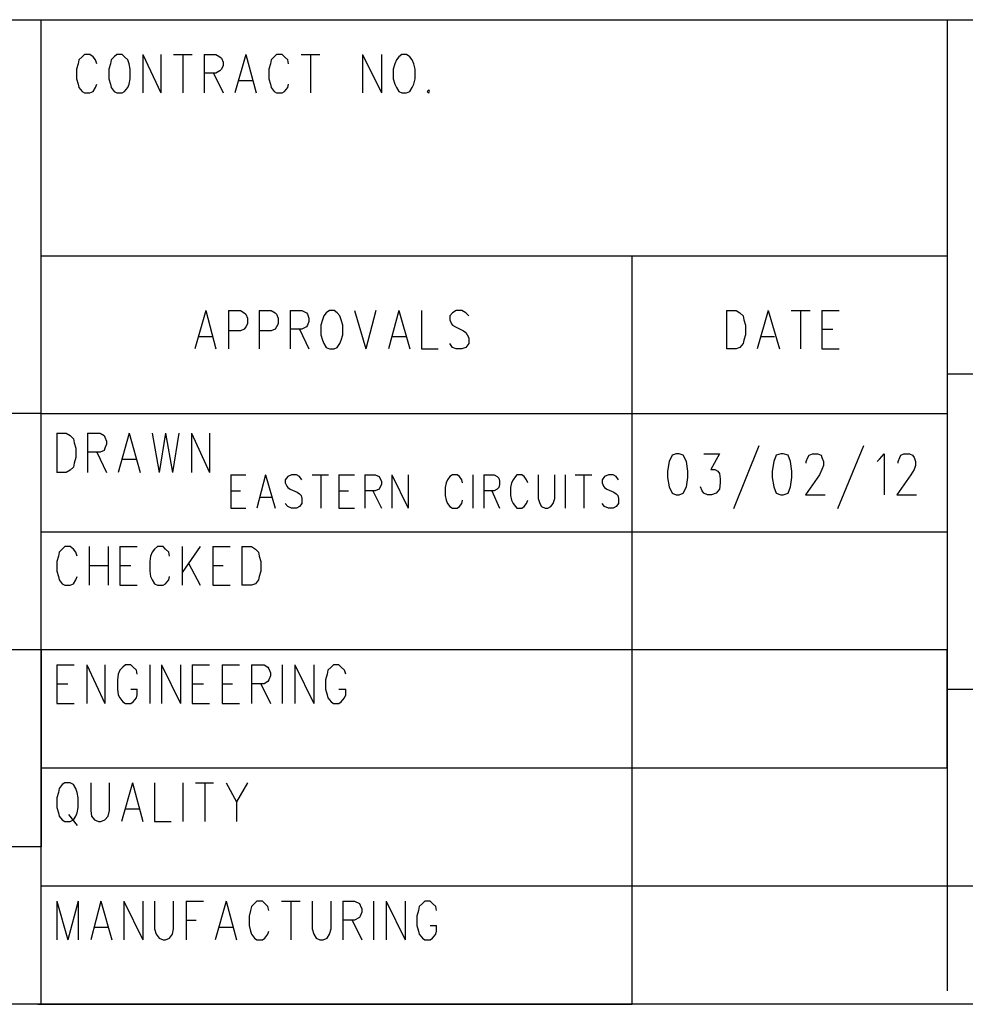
# Model space of a CAD drawing. Extents: x 12 to 27.9, y 10.8 to 21.2.
# Tile 2 of 8: x 24.3 to 25.5, y 10.8 to 12. Entities that reach past the tile are written whole.
import ezdxf

# ---------------------------------------------------------------- set-up
doc = ezdxf.new("R2010")
doc.units = 0
doc.layers.add('ASSYDWGBOT_pho', color=1, linetype='CONTINUOUS')

msp = doc.modelspace()

# ---------------------------------------------------------------- linework, layer by layer
at = {"layer": 'ASSYDWGBOT_pho'}
for points in [[(23.23, 12.049), (27.934, 12.049)], [(24.284, 10.799), (24.284, 12.049)], [(25.434, 12.049), (25.434, 10.816)], [(24.336, 12.002), (24.332, 11.998)], [(24.339, 12.005), (24.336, 12.002)], [(24.346, 12.005), (24.339, 12.005)], [(24.35, 12.002), (24.346, 12.005)], [(24.353, 11.998), (24.35, 12.002)], [(24.377, 12.002), (24.373, 11.998)], [(24.38, 12.005), (24.377, 12.002)], [(24.387, 12.005), (24.38, 12.005)], [(24.39, 12.002), (24.387, 12.005)], [(24.394, 11.998), (24.39, 12.002)], [(24.413, 12.005), (24.413, 11.956)], [(24.413, 12.005), (24.436, 11.956)], [(24.436, 12.005), (24.436, 11.956)], [(24.452, 12.005), (24.476, 12.005)], [(24.464, 12.005), (24.464, 11.956)], [(24.491, 12.005), (24.491, 11.956)], [(24.491, 12.005), (24.506, 12.005)], [(24.506, 12.005), (24.511, 12.002)], [(24.511, 12.002), (24.513, 12)], [(24.513, 12), (24.515, 11.995)], [(24.544, 12.005), (24.53, 11.956)], [(24.544, 12.005), (24.557, 11.956)], [(24.58, 12.002), (24.576, 11.998)], [(24.583, 12.005), (24.58, 12.002)], [(24.59, 12.005), (24.583, 12.005)], [(24.593, 12.002), (24.59, 12.005)], [(24.597, 11.998), (24.593, 12.002)], [(24.614, 12.005), (24.638, 12.005)], [(24.626, 12.005), (24.626, 11.956)], [(24.692, 12.005), (24.692, 11.956)], [(24.692, 12.005), (24.716, 11.956)], [(24.716, 12.005), (24.716, 11.956)], [(24.738, 12.002), (24.735, 11.998)], [(24.742, 12.005), (24.738, 12.002)], [(24.748, 12.005), (24.742, 12.005)], [(24.752, 12.002), (24.748, 12.005)], [(24.755, 11.998), (24.752, 12.002)], [(24.331, 11.993), (24.329, 11.986)], [(24.332, 11.998), (24.331, 11.993)], [(24.355, 11.993), (24.353, 11.998)], [(24.372, 11.993), (24.37, 11.986)], [(24.373, 11.998), (24.372, 11.993)], [(24.396, 11.993), (24.394, 11.998)], [(24.397, 11.986), (24.396, 11.993)], [(24.515, 11.991), (24.513, 11.986)], [(24.515, 11.995), (24.515, 11.991)], [(24.575, 11.993), (24.573, 11.986)], [(24.576, 11.998), (24.575, 11.993)], [(24.598, 11.993), (24.597, 11.998)], [(24.733, 11.993), (24.731, 11.986)], [(24.735, 11.998), (24.733, 11.993)], [(24.757, 11.993), (24.755, 11.998)], [(24.759, 11.986), (24.757, 11.993)], [(24.329, 11.986), (24.329, 11.974)], [(24.37, 11.986), (24.37, 11.974)], [(24.397, 11.974), (24.397, 11.986)], [(24.506, 11.981), (24.491, 11.981)], [(24.503, 11.981), (24.515, 11.956)], [(24.511, 11.984), (24.506, 11.981)], [(24.513, 11.986), (24.511, 11.984)], [(24.573, 11.986), (24.573, 11.974)], [(24.731, 11.986), (24.731, 11.974)], [(24.759, 11.974), (24.759, 11.986)], [(24.329, 11.974), (24.331, 11.967)], [(24.331, 11.967), (24.332, 11.963)], [(24.332, 11.963), (24.336, 11.958)], [(24.35, 11.958), (24.353, 11.963)], [(24.353, 11.963), (24.355, 11.967)], [(24.37, 11.974), (24.372, 11.967)], [(24.372, 11.967), (24.373, 11.963)], [(24.373, 11.963), (24.377, 11.958)], [(24.39, 11.958), (24.394, 11.963)], [(24.394, 11.963), (24.396, 11.967)], [(24.396, 11.967), (24.397, 11.974)], [(24.535, 11.972), (24.552, 11.972)], [(24.573, 11.974), (24.575, 11.967)], [(24.575, 11.967), (24.576, 11.963)], [(24.576, 11.963), (24.58, 11.958)], [(24.593, 11.958), (24.597, 11.963)], [(24.597, 11.963), (24.598, 11.967)], [(24.731, 11.974), (24.733, 11.967)], [(24.733, 11.967), (24.735, 11.963)], [(24.735, 11.963), (24.738, 11.958)], [(24.752, 11.958), (24.755, 11.963)], [(24.755, 11.963), (24.757, 11.967)], [(24.757, 11.967), (24.759, 11.974)], [(24.336, 11.958), (24.339, 11.956)], [(24.339, 11.956), (24.346, 11.956)], [(24.346, 11.956), (24.35, 11.958)], [(24.377, 11.958), (24.38, 11.956)], [(24.38, 11.956), (24.387, 11.956)], [(24.387, 11.956), (24.39, 11.958)], [(24.58, 11.958), (24.583, 11.956)], [(24.583, 11.956), (24.59, 11.956)], [(24.59, 11.956), (24.593, 11.958)], [(24.738, 11.958), (24.742, 11.956)], [(24.742, 11.956), (24.748, 11.956)], [(24.748, 11.956), (24.752, 11.958)], [(24.776, 11.96), (24.774, 11.958)], [(24.774, 11.958), (24.776, 11.956)], [(24.777, 11.958), (24.776, 11.96)], [(24.776, 11.956), (24.777, 11.958)], [(24.284, 11.749), (25.434, 11.749)], [(25.034, 10.799), (25.034, 11.749)], [(24.493, 11.68), (24.479, 11.631)], [(24.493, 11.68), (24.506, 11.631)], [(24.522, 11.68), (24.522, 11.631)], [(24.522, 11.68), (24.537, 11.68)], [(24.537, 11.68), (24.542, 11.677)], [(24.542, 11.677), (24.544, 11.675)], [(24.544, 11.675), (24.546, 11.67)], [(24.561, 11.68), (24.561, 11.631)], [(24.561, 11.68), (24.576, 11.68)], [(24.576, 11.68), (24.581, 11.677)], [(24.581, 11.677), (24.583, 11.675)], [(24.583, 11.675), (24.585, 11.67)], [(24.6, 11.68), (24.6, 11.631)], [(24.6, 11.68), (24.615, 11.68)], [(24.615, 11.68), (24.621, 11.677)], [(24.621, 11.677), (24.622, 11.675)], [(24.622, 11.675), (24.624, 11.67)], [(24.646, 11.677), (24.643, 11.673)], [(24.65, 11.68), (24.646, 11.677)], [(24.656, 11.68), (24.65, 11.68)], [(24.66, 11.677), (24.656, 11.68)], [(24.663, 11.673), (24.66, 11.677)], [(24.682, 11.68), (24.696, 11.631)], [(24.709, 11.68), (24.696, 11.631)], [(24.738, 11.68), (24.725, 11.631)], [(24.738, 11.68), (24.752, 11.631)], [(24.767, 11.68), (24.767, 11.631)], [(24.806, 11.677), (24.803, 11.673)], [(24.811, 11.68), (24.806, 11.677)], [(24.818, 11.68), (24.811, 11.68)], [(24.823, 11.677), (24.818, 11.68)], [(24.827, 11.673), (24.823, 11.677)], [(25.154, 11.68), (25.154, 11.631)], [(25.154, 11.68), (25.166, 11.68)], [(25.166, 11.68), (25.171, 11.677)], [(25.171, 11.677), (25.175, 11.673)], [(25.207, 11.68), (25.193, 11.631)], [(25.207, 11.68), (25.221, 11.631)], [(25.236, 11.68), (25.26, 11.68)], [(25.248, 11.68), (25.248, 11.631)], [(25.275, 11.68), (25.275, 11.631)], [(25.275, 11.68), (25.297, 11.68)], [(24.546, 11.663), (24.544, 11.659)], [(24.546, 11.67), (24.546, 11.663)], [(24.585, 11.663), (24.583, 11.659)], [(24.585, 11.67), (24.585, 11.663)], [(24.624, 11.666), (24.622, 11.661)], [(24.624, 11.67), (24.624, 11.666)], [(24.641, 11.668), (24.639, 11.661)], [(24.643, 11.673), (24.641, 11.668)], [(24.665, 11.668), (24.663, 11.673)], [(24.667, 11.661), (24.665, 11.668)], [(24.803, 11.673), (24.803, 11.668)], [(24.803, 11.668), (24.805, 11.663)], [(24.805, 11.663), (24.806, 11.661)], [(25.175, 11.673), (25.176, 11.668)], [(25.176, 11.668), (25.178, 11.661)], [(24.537, 11.654), (24.522, 11.654)], [(24.542, 11.656), (24.537, 11.654)], [(24.544, 11.659), (24.542, 11.656)], [(24.576, 11.654), (24.561, 11.654)], [(24.581, 11.656), (24.576, 11.654)], [(24.583, 11.659), (24.581, 11.656)], [(24.615, 11.656), (24.6, 11.656)], [(24.612, 11.656), (24.624, 11.631)], [(24.621, 11.659), (24.615, 11.656)], [(24.622, 11.661), (24.621, 11.659)], [(24.639, 11.661), (24.639, 11.649)], [(24.667, 11.649), (24.667, 11.661)], [(24.806, 11.661), (24.81, 11.659)], [(24.81, 11.659), (24.82, 11.654)], [(24.82, 11.654), (24.823, 11.652)], [(24.823, 11.652), (24.825, 11.649)], [(25.178, 11.661), (25.178, 11.649)], [(25.275, 11.656), (25.289, 11.656)], [(24.484, 11.647), (24.501, 11.647)], [(24.639, 11.649), (24.641, 11.642)], [(24.641, 11.642), (24.643, 11.638)], [(24.643, 11.638), (24.646, 11.633)], [(24.66, 11.633), (24.663, 11.638)], [(24.663, 11.638), (24.665, 11.642)], [(24.665, 11.642), (24.667, 11.649)], [(24.73, 11.647), (24.747, 11.647)], [(24.806, 11.633), (24.803, 11.638)], [(24.827, 11.638), (24.823, 11.633)], [(24.825, 11.649), (24.827, 11.645)], [(24.827, 11.645), (24.827, 11.638)], [(25.175, 11.638), (25.171, 11.633)], [(25.176, 11.642), (25.175, 11.638)], [(25.178, 11.649), (25.176, 11.642)], [(25.198, 11.647), (25.215, 11.647)], [(24.646, 11.633), (24.65, 11.631)], [(24.65, 11.631), (24.656, 11.631)], [(24.656, 11.631), (24.66, 11.633)], [(24.767, 11.631), (24.788, 11.631)], [(24.811, 11.631), (24.806, 11.633)], [(24.818, 11.631), (24.811, 11.631)], [(24.823, 11.633), (24.818, 11.631)], [(25.166, 11.631), (25.154, 11.631)], [(25.171, 11.633), (25.166, 11.631)], [(25.275, 11.631), (25.297, 11.631)], [(27.93, 11.599), (25.434, 11.599)], [(25.434, 11.599), (25.434, 11.199)], [(24.284, 11.549), (23.234, 11.549)], [(24.284, 11.549), (25.434, 11.549)], [(24.304, 11.524), (24.304, 11.474)], [(24.304, 11.524), (24.316, 11.524)], [(24.316, 11.524), (24.321, 11.521)], [(24.321, 11.521), (24.325, 11.517)], [(24.325, 11.517), (24.326, 11.512)], [(24.343, 11.524), (24.343, 11.474)], [(24.343, 11.524), (24.359, 11.524)], [(24.359, 11.524), (24.364, 11.521)], [(24.364, 11.521), (24.365, 11.519)], [(24.365, 11.519), (24.367, 11.514)], [(24.367, 11.514), (24.367, 11.51)], [(24.396, 11.524), (24.382, 11.474)], [(24.396, 11.524), (24.41, 11.474)], [(24.425, 11.524), (24.434, 11.474)], [(24.442, 11.524), (24.434, 11.474)], [(24.442, 11.524), (24.451, 11.474)], [(24.459, 11.524), (24.451, 11.474)], [(24.475, 11.524), (24.475, 11.474)], [(24.475, 11.524), (24.498, 11.474)], [(24.498, 11.524), (24.498, 11.474)], [(24.326, 11.512), (24.328, 11.505)], [(24.328, 11.505), (24.328, 11.493)], [(24.359, 11.5), (24.343, 11.5)], [(24.355, 11.5), (24.367, 11.474)], [(24.364, 11.502), (24.359, 11.5)], [(24.365, 11.505), (24.364, 11.502)], [(24.367, 11.51), (24.365, 11.505)], [(25.195, 11.508), (25.163, 11.428)], [(25.328, 11.508), (25.295, 11.428)], [(24.328, 11.493), (24.326, 11.486)], [(24.388, 11.491), (24.405, 11.491)], [(25.081, 11.488), (25.079, 11.476)], [(25.085, 11.496), (25.081, 11.488)], [(25.09, 11.498), (25.085, 11.496)], [(25.094, 11.498), (25.09, 11.498)], [(25.099, 11.496), (25.094, 11.498)], [(25.103, 11.488), (25.099, 11.496)], [(25.105, 11.476), (25.103, 11.488)], [(25.125, 11.498), (25.145, 11.498)], [(25.145, 11.498), (25.134, 11.478)], [(25.214, 11.488), (25.212, 11.476)], [(25.217, 11.496), (25.214, 11.488)], [(25.223, 11.498), (25.217, 11.496)], [(25.226, 11.498), (25.223, 11.498)], [(25.232, 11.496), (25.226, 11.498)], [(25.235, 11.488), (25.232, 11.496)], [(25.237, 11.476), (25.235, 11.488)], [(25.255, 11.488), (25.257, 11.493)], [(25.255, 11.486), (25.255, 11.488)], [(25.257, 11.493), (25.259, 11.496)], [(25.259, 11.496), (25.263, 11.498)], [(25.263, 11.498), (25.27, 11.498)], [(25.27, 11.498), (25.274, 11.496)], [(25.274, 11.496), (25.275, 11.493)], [(25.275, 11.493), (25.277, 11.488)], [(25.277, 11.488), (25.277, 11.483)], [(25.345, 11.488), (25.348, 11.491)], [(25.348, 11.491), (25.354, 11.498)], [(25.354, 11.498), (25.354, 11.446)], [(25.372, 11.488), (25.374, 11.493)], [(25.372, 11.486), (25.372, 11.488)], [(25.374, 11.493), (25.375, 11.496)], [(25.375, 11.496), (25.379, 11.498)], [(25.379, 11.498), (25.386, 11.498)], [(25.386, 11.498), (25.39, 11.496)], [(25.39, 11.496), (25.392, 11.493)], [(25.392, 11.493), (25.394, 11.488)], [(25.394, 11.488), (25.394, 11.483)], [(24.321, 11.477), (24.316, 11.474)], [(24.325, 11.481), (24.321, 11.477)], [(24.326, 11.486), (24.325, 11.481)], [(25.079, 11.476), (25.079, 11.468)], [(25.105, 11.468), (25.105, 11.476)], [(25.134, 11.478), (25.139, 11.478)], [(25.139, 11.478), (25.143, 11.476)], [(25.143, 11.476), (25.145, 11.473)], [(25.212, 11.476), (25.212, 11.468)], [(25.237, 11.468), (25.237, 11.476)], [(25.275, 11.478), (25.272, 11.471)], [(25.277, 11.483), (25.275, 11.478)], [(25.392, 11.478), (25.388, 11.471)], [(25.394, 11.483), (25.392, 11.478)], [(24.316, 11.474), (24.304, 11.474)], [(24.525, 11.471), (24.525, 11.429)], [(24.525, 11.471), (24.544, 11.471)], [(24.569, 11.471), (24.558, 11.429)], [(24.569, 11.471), (24.581, 11.429)], [(24.597, 11.469), (24.594, 11.465)], [(24.594, 11.465), (24.594, 11.461)], [(24.602, 11.471), (24.597, 11.469)], [(24.608, 11.471), (24.602, 11.471)], [(24.612, 11.469), (24.608, 11.471)], [(24.615, 11.465), (24.612, 11.469)], [(24.628, 11.471), (24.649, 11.471)], [(24.639, 11.471), (24.639, 11.429)], [(24.662, 11.471), (24.662, 11.429)], [(24.662, 11.471), (24.682, 11.471)], [(24.695, 11.471), (24.695, 11.429)], [(24.695, 11.471), (24.708, 11.471)], [(24.708, 11.471), (24.713, 11.469)], [(24.713, 11.469), (24.714, 11.467)], [(24.714, 11.467), (24.716, 11.463)], [(24.716, 11.463), (24.716, 11.459)], [(24.729, 11.471), (24.729, 11.429)], [(24.729, 11.471), (24.75, 11.429)], [(24.75, 11.471), (24.75, 11.429)], [(24.8, 11.465), (24.798, 11.461)], [(24.803, 11.469), (24.8, 11.465)], [(24.806, 11.471), (24.803, 11.469)], [(24.812, 11.471), (24.806, 11.471)], [(24.815, 11.469), (24.812, 11.471)], [(24.818, 11.465), (24.815, 11.469)], [(24.819, 11.461), (24.818, 11.465)], [(24.832, 11.471), (24.832, 11.429)], [(24.846, 11.471), (24.846, 11.429)], [(24.846, 11.471), (24.859, 11.471)], [(24.859, 11.471), (24.863, 11.469)], [(24.863, 11.469), (24.865, 11.467)], [(24.865, 11.467), (24.866, 11.463)], [(24.866, 11.463), (24.866, 11.459)], [(24.883, 11.465), (24.881, 11.461)], [(24.886, 11.469), (24.883, 11.465)], [(24.888, 11.471), (24.886, 11.469)], [(24.894, 11.471), (24.888, 11.471)], [(24.897, 11.469), (24.894, 11.471)], [(24.9, 11.465), (24.897, 11.469)], [(24.902, 11.461), (24.9, 11.465)], [(24.915, 11.471), (24.915, 11.441)], [(24.936, 11.441), (24.936, 11.471)], [(24.949, 11.471), (24.949, 11.429)], [(24.962, 11.471), (24.983, 11.471)], [(24.973, 11.471), (24.973, 11.429)], [(24.999, 11.469), (24.996, 11.465)], [(24.996, 11.465), (24.996, 11.461)], [(25.004, 11.471), (24.999, 11.469)], [(25.01, 11.471), (25.004, 11.471)], [(25.014, 11.469), (25.01, 11.471)], [(25.017, 11.465), (25.014, 11.469)], [(25.079, 11.468), (25.081, 11.456)], [(25.103, 11.456), (25.105, 11.468)], [(25.145, 11.473), (25.146, 11.466)], [(25.146, 11.466), (25.146, 11.461)], [(25.212, 11.468), (25.214, 11.456)], [(25.235, 11.456), (25.237, 11.468)], [(25.272, 11.471), (25.254, 11.446)], [(25.388, 11.471), (25.37, 11.446)], [(24.525, 11.451), (24.537, 11.451)], [(24.594, 11.461), (24.596, 11.457)], [(24.596, 11.457), (24.597, 11.455)], [(24.597, 11.455), (24.6, 11.453)], [(24.6, 11.453), (24.609, 11.449)], [(24.662, 11.451), (24.674, 11.451)], [(24.708, 11.451), (24.695, 11.451)], [(24.705, 11.451), (24.716, 11.429)], [(24.713, 11.453), (24.708, 11.451)], [(24.714, 11.455), (24.713, 11.453)], [(24.716, 11.459), (24.714, 11.455)], [(24.798, 11.461), (24.797, 11.455)], [(24.797, 11.455), (24.797, 11.445)], [(24.859, 11.451), (24.846, 11.451)], [(24.856, 11.451), (24.866, 11.429)], [(24.863, 11.453), (24.859, 11.451)], [(24.865, 11.455), (24.863, 11.453)], [(24.866, 11.459), (24.865, 11.455)], [(24.881, 11.461), (24.88, 11.455)], [(24.88, 11.455), (24.88, 11.445)], [(24.996, 11.461), (24.998, 11.457)], [(24.998, 11.457), (24.999, 11.455)], [(24.999, 11.455), (25.002, 11.453)], [(25.002, 11.453), (25.011, 11.449)], [(25.081, 11.456), (25.085, 11.448)], [(25.099, 11.448), (25.103, 11.456)], [(25.123, 11.451), (25.121, 11.456)], [(25.125, 11.448), (25.123, 11.451)], [(25.145, 11.453), (25.141, 11.448)], [(25.146, 11.461), (25.145, 11.453)], [(25.214, 11.456), (25.217, 11.448)], [(25.232, 11.448), (25.235, 11.456)], [(24.562, 11.443), (24.577, 11.443)], [(24.609, 11.449), (24.612, 11.447)], [(24.612, 11.447), (24.614, 11.445)], [(24.614, 11.445), (24.615, 11.441)], [(24.615, 11.441), (24.615, 11.435)], [(24.797, 11.445), (24.798, 11.439)], [(24.798, 11.439), (24.8, 11.435)], [(24.818, 11.435), (24.819, 11.439)], [(24.88, 11.445), (24.881, 11.439)], [(24.881, 11.439), (24.883, 11.435)], [(24.9, 11.435), (24.902, 11.439)], [(24.915, 11.441), (24.917, 11.435)], [(24.934, 11.435), (24.936, 11.441)], [(25.011, 11.449), (25.014, 11.447)], [(25.014, 11.447), (25.016, 11.445)], [(25.016, 11.445), (25.017, 11.441)], [(25.017, 11.441), (25.017, 11.435)], [(25.085, 11.448), (25.09, 11.446)], [(25.09, 11.446), (25.094, 11.446)], [(25.094, 11.446), (25.099, 11.448)], [(25.13, 11.446), (25.125, 11.448)], [(25.135, 11.446), (25.13, 11.446)], [(25.141, 11.448), (25.135, 11.446)], [(25.217, 11.448), (25.223, 11.446)], [(25.223, 11.446), (25.226, 11.446)], [(25.226, 11.446), (25.232, 11.448)], [(25.254, 11.446), (25.279, 11.446)], [(25.37, 11.446), (25.395, 11.446)], [(24.525, 11.429), (24.544, 11.429)], [(24.597, 11.431), (24.594, 11.435)], [(24.602, 11.429), (24.597, 11.431)], [(24.608, 11.429), (24.602, 11.429)], [(24.612, 11.431), (24.608, 11.429)], [(24.615, 11.435), (24.612, 11.431)], [(24.662, 11.429), (24.682, 11.429)], [(24.8, 11.435), (24.803, 11.431)], [(24.803, 11.431), (24.806, 11.429)], [(24.806, 11.429), (24.812, 11.429)], [(24.812, 11.429), (24.815, 11.431)], [(24.815, 11.431), (24.818, 11.435)], [(24.883, 11.435), (24.886, 11.431)], [(24.886, 11.431), (24.888, 11.429)], [(24.888, 11.429), (24.894, 11.429)], [(24.894, 11.429), (24.897, 11.431)], [(24.897, 11.431), (24.9, 11.435)], [(24.917, 11.435), (24.919, 11.431)], [(24.919, 11.431), (24.924, 11.429)], [(24.924, 11.429), (24.927, 11.429)], [(24.927, 11.429), (24.931, 11.431)], [(24.931, 11.431), (24.934, 11.435)], [(24.999, 11.431), (24.996, 11.435)], [(25.004, 11.429), (24.999, 11.431)], [(25.01, 11.429), (25.004, 11.429)], [(25.014, 11.431), (25.01, 11.429)], [(25.017, 11.435), (25.014, 11.431)], [(24.284, 11.399), (25.434, 11.399)], [(24.311, 11.377), (24.307, 11.373)], [(24.314, 11.38), (24.311, 11.377)], [(24.321, 11.38), (24.314, 11.38)], [(24.325, 11.377), (24.321, 11.38)], [(24.328, 11.373), (24.325, 11.377)], [(24.345, 11.38), (24.345, 11.331)], [(24.369, 11.38), (24.369, 11.331)], [(24.384, 11.38), (24.384, 11.331)], [(24.384, 11.38), (24.406, 11.38)], [(24.428, 11.377), (24.425, 11.373)], [(24.432, 11.38), (24.428, 11.377)], [(24.439, 11.38), (24.432, 11.38)], [(24.442, 11.377), (24.439, 11.38)], [(24.446, 11.373), (24.442, 11.377)], [(24.463, 11.38), (24.463, 11.331)], [(24.486, 11.38), (24.463, 11.347)], [(24.502, 11.38), (24.502, 11.331)], [(24.502, 11.38), (24.524, 11.38)], [(24.539, 11.38), (24.539, 11.331)], [(24.539, 11.38), (24.551, 11.38)], [(24.551, 11.38), (24.556, 11.377)], [(24.556, 11.377), (24.56, 11.373)], [(24.306, 11.368), (24.304, 11.361)], [(24.307, 11.373), (24.306, 11.368)], [(24.33, 11.368), (24.328, 11.373)], [(24.423, 11.368), (24.422, 11.361)], [(24.425, 11.373), (24.423, 11.368)], [(24.447, 11.368), (24.446, 11.373)], [(24.56, 11.373), (24.561, 11.368)], [(24.561, 11.368), (24.563, 11.361)], [(24.304, 11.361), (24.304, 11.349)], [(24.345, 11.356), (24.369, 11.356)], [(24.384, 11.356), (24.398, 11.356)], [(24.422, 11.361), (24.422, 11.349)], [(24.471, 11.359), (24.486, 11.331)], [(24.502, 11.356), (24.515, 11.356)], [(24.563, 11.361), (24.563, 11.349)], [(24.304, 11.349), (24.306, 11.342)], [(24.306, 11.342), (24.307, 11.338)], [(24.307, 11.338), (24.311, 11.333)], [(24.325, 11.333), (24.328, 11.338)], [(24.328, 11.338), (24.33, 11.342)], [(24.422, 11.349), (24.423, 11.342)], [(24.423, 11.342), (24.425, 11.338)], [(24.425, 11.338), (24.428, 11.333)], [(24.442, 11.333), (24.446, 11.338)], [(24.446, 11.338), (24.447, 11.342)], [(24.56, 11.338), (24.556, 11.333)], [(24.561, 11.342), (24.56, 11.338)], [(24.563, 11.349), (24.561, 11.342)], [(24.311, 11.333), (24.314, 11.331)], [(24.314, 11.331), (24.321, 11.331)], [(24.321, 11.331), (24.325, 11.333)], [(24.384, 11.331), (24.406, 11.331)], [(24.428, 11.333), (24.432, 11.331)], [(24.432, 11.331), (24.439, 11.331)], [(24.439, 11.331), (24.442, 11.333)], [(24.502, 11.331), (24.524, 11.331)], [(24.551, 11.331), (24.539, 11.331)], [(24.556, 11.333), (24.551, 11.331)], [(24.284, 11.249), (23.234, 11.249)], [(25.434, 11.249), (24.284, 11.249)], [(24.284, 11.249), (24.284, 10.999)], [(25.434, 11.099), (25.434, 11.249)], [(24.304, 11.23), (24.304, 11.181)], [(24.304, 11.23), (24.326, 11.23)], [(24.342, 11.23), (24.342, 11.181)], [(24.342, 11.23), (24.365, 11.181)], [(24.365, 11.23), (24.365, 11.181)], [(24.388, 11.227), (24.384, 11.223)], [(24.391, 11.23), (24.388, 11.227)], [(24.398, 11.23), (24.391, 11.23)], [(24.401, 11.227), (24.398, 11.23)], [(24.405, 11.223), (24.401, 11.227)], [(24.422, 11.23), (24.422, 11.181)], [(24.437, 11.23), (24.437, 11.181)], [(24.437, 11.23), (24.461, 11.181)], [(24.461, 11.23), (24.461, 11.181)], [(24.476, 11.23), (24.476, 11.181)], [(24.476, 11.23), (24.498, 11.23)], [(24.514, 11.23), (24.514, 11.181)], [(24.514, 11.23), (24.536, 11.23)], [(24.551, 11.23), (24.551, 11.181)], [(24.551, 11.23), (24.567, 11.23)], [(24.567, 11.23), (24.572, 11.227)], [(24.572, 11.227), (24.573, 11.225)], [(24.59, 11.23), (24.59, 11.181)], [(24.606, 11.23), (24.606, 11.181)], [(24.606, 11.23), (24.63, 11.181)], [(24.63, 11.23), (24.63, 11.181)], [(24.652, 11.227), (24.648, 11.223)], [(24.655, 11.23), (24.652, 11.227)], [(24.662, 11.23), (24.655, 11.23)], [(24.665, 11.227), (24.662, 11.23)], [(24.669, 11.223), (24.665, 11.227)], [(24.382, 11.218), (24.381, 11.211)], [(24.384, 11.223), (24.382, 11.218)], [(24.406, 11.218), (24.405, 11.223)], [(24.573, 11.225), (24.575, 11.22)], [(24.575, 11.216), (24.573, 11.211)], [(24.575, 11.22), (24.575, 11.216)], [(24.647, 11.218), (24.645, 11.211)], [(24.648, 11.223), (24.647, 11.218)], [(24.671, 11.218), (24.669, 11.223)], [(24.304, 11.206), (24.318, 11.206)], [(24.381, 11.211), (24.381, 11.199)], [(24.476, 11.206), (24.49, 11.206)], [(24.514, 11.206), (24.527, 11.206)], [(24.567, 11.206), (24.551, 11.206)], [(24.563, 11.206), (24.575, 11.181)], [(24.572, 11.209), (24.567, 11.206)], [(24.573, 11.211), (24.572, 11.209)], [(24.645, 11.211), (24.645, 11.199)], [(24.381, 11.199), (24.382, 11.192)], [(24.382, 11.192), (24.384, 11.188)], [(24.384, 11.188), (24.388, 11.183)], [(24.398, 11.199), (24.406, 11.199)], [(24.401, 11.183), (24.405, 11.188)], [(24.405, 11.188), (24.406, 11.192)], [(24.406, 11.192), (24.406, 11.199)], [(24.645, 11.199), (24.647, 11.192)], [(24.647, 11.192), (24.648, 11.188)], [(24.648, 11.188), (24.652, 11.183)], [(24.662, 11.199), (24.671, 11.199)], [(24.665, 11.183), (24.669, 11.188)], [(24.669, 11.188), (24.671, 11.192)], [(24.671, 11.192), (24.671, 11.199)], [(25.434, 11.199), (27.934, 11.199)], [(24.304, 11.181), (24.326, 11.181)], [(24.388, 11.183), (24.391, 11.181)], [(24.391, 11.181), (24.398, 11.181)], [(24.398, 11.181), (24.401, 11.183)], [(24.476, 11.181), (24.498, 11.181)], [(24.514, 11.181), (24.536, 11.181)], [(24.652, 11.183), (24.655, 11.181)], [(24.655, 11.181), (24.662, 11.181)], [(24.662, 11.181), (24.665, 11.183)], [(24.284, 10.949), (24.284, 11.099)], [(24.284, 11.099), (25.434, 11.099)], [(24.311, 11.078), (24.307, 11.073)], [(24.314, 11.08), (24.311, 11.078)], [(24.321, 11.08), (24.314, 11.08)], [(24.325, 11.078), (24.321, 11.08)], [(24.328, 11.073), (24.325, 11.078)], [(24.347, 11.08), (24.347, 11.045)], [(24.371, 11.045), (24.371, 11.08)], [(24.4, 11.08), (24.386, 11.031)], [(24.4, 11.08), (24.413, 11.031)], [(24.428, 11.08), (24.428, 11.031)], [(24.464, 11.08), (24.464, 11.031)], [(24.48, 11.08), (24.503, 11.08)], [(24.492, 11.08), (24.492, 11.031)], [(24.519, 11.08), (24.532, 11.056)], [(24.546, 11.08), (24.532, 11.056)], [(24.306, 11.068), (24.304, 11.061)], [(24.307, 11.073), (24.306, 11.068)], [(24.33, 11.068), (24.328, 11.073)], [(24.331, 11.061), (24.33, 11.068)], [(24.304, 11.061), (24.304, 11.049)], [(24.331, 11.049), (24.331, 11.061)], [(24.532, 11.056), (24.532, 11.031)], [(24.304, 11.049), (24.306, 11.042)], [(24.306, 11.042), (24.307, 11.038)], [(24.307, 11.038), (24.311, 11.033)], [(24.319, 11.04), (24.33, 11.026)], [(24.325, 11.033), (24.328, 11.038)], [(24.328, 11.038), (24.33, 11.042)], [(24.33, 11.042), (24.331, 11.049)], [(24.347, 11.045), (24.348, 11.038)], [(24.348, 11.038), (24.352, 11.033)], [(24.365, 11.033), (24.369, 11.038)], [(24.369, 11.038), (24.371, 11.045)], [(24.391, 11.047), (24.408, 11.047)], [(24.311, 11.033), (24.314, 11.031)], [(24.314, 11.031), (24.321, 11.031)], [(24.321, 11.031), (24.325, 11.033)], [(24.352, 11.033), (24.357, 11.031)], [(24.357, 11.031), (24.36, 11.031)], [(24.36, 11.031), (24.365, 11.033)], [(24.428, 11.031), (24.449, 11.031)], [(24.284, 10.999), (23.23, 10.999)], [(27.934, 10.949), (24.284, 10.949)], [(24.304, 10.93), (24.304, 10.881)], [(24.304, 10.93), (24.318, 10.881)], [(24.331, 10.93), (24.318, 10.881)], [(24.331, 10.93), (24.331, 10.881)], [(24.36, 10.93), (24.347, 10.881)], [(24.36, 10.93), (24.374, 10.881)], [(24.389, 10.93), (24.389, 10.881)], [(24.389, 10.93), (24.413, 10.881)], [(24.413, 10.93), (24.413, 10.881)], [(24.428, 10.93), (24.428, 10.895)], [(24.452, 10.895), (24.452, 10.93)], [(24.468, 10.93), (24.468, 10.881)], [(24.468, 10.93), (24.49, 10.93)], [(24.519, 10.93), (24.505, 10.881)], [(24.519, 10.93), (24.532, 10.881)], [(24.555, 10.927), (24.551, 10.923)], [(24.558, 10.93), (24.555, 10.927)], [(24.565, 10.93), (24.558, 10.93)], [(24.568, 10.927), (24.565, 10.93)], [(24.572, 10.923), (24.568, 10.927)], [(24.589, 10.93), (24.613, 10.93)], [(24.601, 10.93), (24.601, 10.881)], [(24.628, 10.93), (24.628, 10.895)], [(24.652, 10.895), (24.652, 10.93)], [(24.667, 10.93), (24.667, 10.881)], [(24.667, 10.93), (24.682, 10.93)], [(24.682, 10.93), (24.688, 10.927)], [(24.688, 10.927), (24.689, 10.925)], [(24.689, 10.925), (24.691, 10.92)], [(24.706, 10.93), (24.706, 10.881)], [(24.722, 10.93), (24.722, 10.881)], [(24.722, 10.93), (24.746, 10.881)], [(24.746, 10.93), (24.746, 10.881)], [(24.768, 10.927), (24.764, 10.923)], [(24.771, 10.93), (24.768, 10.927)], [(24.778, 10.93), (24.771, 10.93)], [(24.781, 10.927), (24.778, 10.93)], [(24.785, 10.923), (24.781, 10.927)], [(24.55, 10.918), (24.548, 10.911)], [(24.551, 10.923), (24.55, 10.918)], [(24.573, 10.918), (24.572, 10.923)], [(24.691, 10.916), (24.689, 10.911)], [(24.691, 10.92), (24.691, 10.916)], [(24.763, 10.918), (24.761, 10.911)], [(24.764, 10.923), (24.763, 10.918)], [(24.786, 10.918), (24.785, 10.923)], [(24.468, 10.906), (24.481, 10.906)], [(24.548, 10.911), (24.548, 10.899)], [(24.682, 10.906), (24.667, 10.906)], [(24.679, 10.906), (24.691, 10.881)], [(24.688, 10.909), (24.682, 10.906)], [(24.689, 10.911), (24.688, 10.909)], [(24.761, 10.911), (24.761, 10.899)], [(24.352, 10.897), (24.369, 10.897)], [(24.428, 10.895), (24.43, 10.888)], [(24.43, 10.888), (24.434, 10.883)], [(24.447, 10.883), (24.451, 10.888)], [(24.451, 10.888), (24.452, 10.895)], [(24.51, 10.897), (24.527, 10.897)], [(24.548, 10.899), (24.55, 10.892)], [(24.55, 10.892), (24.551, 10.888)], [(24.551, 10.888), (24.555, 10.883)], [(24.568, 10.883), (24.572, 10.888)], [(24.572, 10.888), (24.573, 10.892)], [(24.628, 10.895), (24.63, 10.888)], [(24.63, 10.888), (24.633, 10.883)], [(24.647, 10.883), (24.65, 10.888)], [(24.65, 10.888), (24.652, 10.895)], [(24.761, 10.899), (24.763, 10.892)], [(24.763, 10.892), (24.764, 10.888)], [(24.764, 10.888), (24.768, 10.883)], [(24.778, 10.899), (24.786, 10.899)], [(24.781, 10.883), (24.785, 10.888)], [(24.785, 10.888), (24.786, 10.892)], [(24.786, 10.892), (24.786, 10.899)], [(24.434, 10.883), (24.439, 10.881)], [(24.439, 10.881), (24.442, 10.881)], [(24.442, 10.881), (24.447, 10.883)], [(24.555, 10.883), (24.558, 10.881)], [(24.558, 10.881), (24.565, 10.881)], [(24.565, 10.881), (24.568, 10.883)], [(24.633, 10.883), (24.638, 10.881)], [(24.638, 10.881), (24.642, 10.881)], [(24.642, 10.881), (24.647, 10.883)], [(24.768, 10.883), (24.771, 10.881)], [(24.771, 10.881), (24.778, 10.881)], [(24.778, 10.881), (24.781, 10.883)], [(27.934, 10.799), (12.046, 10.799)], [(27.93, 10.799), (23.23, 10.799)], [(24.28, 10.799), (25.034, 10.799)]]:
    msp.add_lwpolyline(points, dxfattribs=at)

doc.saveas('drawing.dxf')
